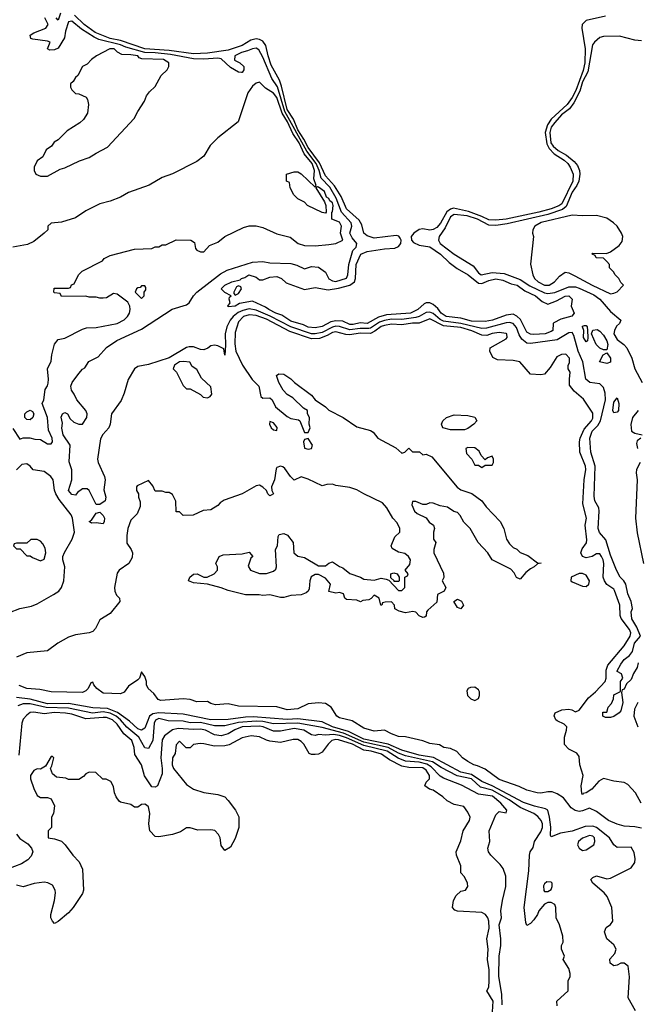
# Model space of a CAD drawing. Header units: inches. Extents: x 2348352 to 2479776, y 460422 to 613655.
# Tile 134 of 256: x 2360189 to 2363745, y 532452 to 538118. Entities that reach past the tile are written whole.
import ezdxf

# ---------------------------------------------------------------- set-up
doc = ezdxf.new("R2010")
doc.units = ezdxf.units.IN
doc.header["$MEASUREMENT"] = 0
doc.layers.add('C3563', color=7, linetype='Continuous')

msp = doc.modelspace()

# ---------------------------------------------------------------- linework, layer by layer
at = {"layer": 'C3563', "color": 4}
for points, elevation in [([(2360423.5, 538156.5), (2360410, 538115.3), (2360399, 538130)], 44), ([(2363750, 534418), (2363744.7, 534390), (2363723.5, 534356.5), (2363710, 534322), (2363682.8, 534297.2), (2363670, 534266), (2363658, 534262), (2363654, 534246), (2363661, 534190), (2363650, 534142), (2363641, 534130), (2363610, 534109), (2363590, 534102), (2363562, 534102), (2363546, 534110), (2363547.3, 534132.7), (2363570, 534134), (2363578, 534162), (2363596.4, 534183.6), (2363608.7, 534210), (2363610, 534234), (2363648, 534252), (2363649, 534310), (2363662, 534330), (2363654.6, 534354.6), (2363630, 534368), (2363630, 534372), (2363649.6, 534410), (2363670, 534437.3), (2363699.7, 534460.3), (2363718, 534482), (2363729.7, 534530), (2363763.7, 534570), (2363743.1, 534623.1), (2363714.5, 534670), (2363709.6, 534710), (2363717.2, 534730), (2363709.4, 534770), (2363690, 534815.3), (2363679.7, 534870), (2363667.8, 534890), (2363646.3, 534910), (2363624.7, 534950), (2363590, 535037.2), (2363564.6, 535124.6), (2363528.2, 535168.2), (2363520.7, 535190), (2363526, 535290), (2363522.9, 535310), (2363501.6, 535350), (2363496.1, 535376.1), (2363501.7, 535550), (2363478, 535630), (2363472.8, 535710), (2363486, 535750), (2363517.4, 535782.6), (2363534, 535810), (2363562.7, 535930), (2363560.4, 535970), (2363550, 536000.9), (2363530, 536022.4), (2363471.5, 536031.5), (2363449.7, 536049.7), (2363431.2, 536150), (2363404.4, 536210), (2363380.4, 536300.4), (2363370, 536318.4), (2363350, 536315.8), (2363284.4, 536275.6), (2363130, 536254.5), (2363110, 536257.7), (2363079.4, 536279.4), (2363064.9, 536304.9), (2363050, 536347.3), (2363030, 536370.9), (2363010, 536376.1), (2362990, 536373.8), (2362876.4, 536343.6), (2362850, 536341), (2362730, 536370.5), (2362630, 536382.8), (2362610, 536393.2), (2362570, 536427.8), (2362550, 536436.1), (2362530, 536433.1), (2362490.1, 536409.9), (2362470, 536403.7), (2362390, 536392.5), (2362330, 536395), (2362290, 536387.9), (2362261.8, 536378.3), (2362210, 536343.4), (2362199.1, 536340.9), (2362150, 536342), (2362090, 536333.2), (2362030, 536353.6), (2362010, 536354.1), (2361990, 536349.1), (2361930, 536317.9), (2361889.9, 536309.9), (2361870, 536311.3), (2361750, 536350.5), (2361632.3, 536412.3), (2361550, 536446.3), (2361510, 536453.8), (2361474.8, 536445.2), (2361446.7, 536433.3), (2361418.5, 536410), (2361402, 536390), (2361382.3, 536350), (2361371.6, 536310), (2361374, 536246), (2361370, 536188), (2361364.7, 536224.7), (2361330, 536242.4), (2361310, 536246.3), (2361290, 536242.4), (2361272.7, 536227.3), (2361250, 536218.7), (2361230, 536220.4), (2361190, 536235.6), (2361164.6, 536235.4), (2361148.7, 536231.3), (2361050, 536173.3), (2360930, 536134.7), (2360870, 536122.9), (2360850.7, 536110), (2360813, 536047), (2360790.4, 535970), (2360772.7, 535927.3), (2360717.3, 535850), (2360710.4, 535790), (2360703, 535770), (2360668.7, 535731.3), (2360654.2, 535705.8), (2360637.1, 535590), (2360640.5, 535570), (2360677.3, 535490), (2360680.7, 535470), (2360673.7, 535413.7), (2360684.7, 535370), (2360682, 535350), (2360650, 535328), (2360630, 535328), (2360588.7, 535408.7), (2360578, 535418), (2360550, 535419), (2360522, 535398), (2360510, 535382), (2360490, 535385.2), (2360470, 535409.2), (2360489.4, 535470), (2360488.9, 535528.9), (2360473.6, 535573.6), (2360479.3, 535670), (2360439.6, 535730), (2360432.7, 535767.3), (2360436.5, 535796.5), (2360428.2, 535831.8), (2360435.3, 535850), (2360450, 535857.3), (2360464.7, 535850), (2360480.7, 535820.7), (2360501.4, 535801.4), (2360530, 535791), (2360550, 535791.3), (2360576, 535830), (2360577.2, 535850), (2360569.3, 535870), (2360518, 535930), (2360503.2, 535963.2), (2360486.6, 535986.6), (2360483.7, 536010), (2360492, 536030), (2360530, 536082.8), (2360550, 536106.8), (2360564.1, 536115.9), (2360588, 536152), (2360642, 536178), (2360688.5, 536231.5), (2360748.5, 536271.5), (2360890, 536337), (2361067.3, 536452.7), (2361150, 536477.1), (2361164.5, 536490), (2361189.8, 536530.2), (2361208.7, 536551.3), (2361344.8, 536655.2), (2361383.1, 536676.9), (2361530, 536722.4), (2361590, 536726.8), (2361630, 536718.8), (2361750, 536715.5), (2361785.2, 536705.2), (2361830, 536684.7), (2361870, 536698), (2361910, 536694), (2361950, 536666), (2361970, 536627.3), (2361990, 536614.9), (2362010, 536612.2), (2362070, 536630.7), (2362078.9, 536650), (2362083.5, 536710), (2362107, 536790), (2362126.6, 536810), (2362129.6, 536830), (2362102.8, 536862.8), (2362090.9, 536890), (2362101.7, 536930), (2362096.9, 536950), (2362041.6, 537010), (2362012.2, 537092.2), (2361974, 537154), (2361925.5, 537205.5), (2361913.7, 537250), (2361896.7, 537290), (2361842.2, 537362.2), (2361716.6, 537590), (2361672.7, 537732.7), (2361640.9, 537780.9), (2361590, 537903.7), (2361565.4, 537945.4), (2361550, 537954.5), (2361530, 537951.5), (2361501.6, 537938.4), (2361466.8, 537930), (2361428.4, 537910), (2361425.5, 537885.5), (2361456, 537870), (2361480.7, 537850), (2361480.7, 537830), (2361470, 537814), (2361465.4, 537814.6), (2361450, 537817.2), (2361403.7, 537843.7), (2361350, 537893), (2361330, 537897.4), (2361249.3, 537890.7), (2361190, 537892.8), (2361058.3, 537918.3), (2360970, 537927.9), (2360910, 537929.2), (2360800.1, 537960.1), (2360770, 537974.6), (2360645.3, 538005.3), (2360617.6, 538017.6), (2360544.7, 538064.7), (2360490, 538109.6), (2360470, 538106.6), (2360453.2, 538053.2), (2360446.6, 538013.4), (2360410, 537955.3), (2360390, 537944), (2360363.1, 537943.1), (2360348.7, 537950), (2360364, 537990), (2360350, 537995.6), (2360265.4, 538005.4), (2360254, 538010), (2360249.3, 538029.3), (2360270, 538042.4), (2360339.5, 538070), (2360353, 538090), (2360334.7, 538130)], 48), ([(2363561.3, 538138.7), (2363450, 538114), (2363428.6, 538090), (2363425.9, 538070), (2363444.7, 537950), (2363443.3, 537870), (2363434.2, 537825.8), (2363391.2, 537710), (2363370, 537670.9), (2363342.2, 537630), (2363250, 537546.6), (2363227.4, 537512.6), (2363215.1, 537470), (2363224.6, 537404.6), (2363236.8, 537376.8), (2363265.6, 537345.6), (2363324.9, 537310), (2363344.9, 537290), (2363359.2, 537270), (2363375.4, 537230), (2363373.5, 537190), (2363310, 537058.7), (2363293.4, 537046.6), (2363250, 537029.3), (2363179.1, 537010), (2362990, 536969.9), (2362930, 536964.7), (2362890, 536966.1), (2362850, 536986.6), (2362773.9, 537013.9), (2362686.3, 537033.7), (2362670, 537029), (2362648, 537012), (2362612.2, 536947.8), (2362590, 536923.1), (2362570, 536911.7), (2362550, 536908.1), (2362510, 536914.8), (2362490, 536910.8), (2362458.9, 536890), (2362443.2, 536870), (2362445.5, 536850), (2362457.2, 536837.2), (2362490, 536821.5), (2362551.5, 536811.5), (2362612, 536770), (2362661.7, 536721.7), (2362707.4, 536687.4), (2362771, 536651), (2362830, 536603.1), (2362850, 536599.6), (2362890, 536616.9), (2362930, 536626.3), (2362970, 536619), (2363018.5, 536598.5), (2363053.4, 536590), (2363098.2, 536558.2), (2363158.8, 536530), (2363197.5, 536497.5), (2363230, 536480.7), (2363280.1, 536499.9), (2363330, 536527.7), (2363351, 536530), (2363371, 536510), (2363364, 536470), (2363381, 536430), (2363367.5, 536412.5), (2363305.7, 536394.3), (2363265.5, 536374.5), (2363261, 536370), (2363258, 536330), (2363250, 536324), (2363214, 536310), (2363150, 536306), (2363130, 536307.8), (2363110, 536320.9), (2363073.3, 536393.3), (2363052.4, 536412.4), (2363030, 536423), (2362990, 536418), (2362911, 536390), (2362870, 536381.1), (2362790, 536382.9), (2362730, 536400.9), (2362644.5, 536410), (2362615.1, 536430), (2362596.3, 536456.3), (2362570, 536479.6), (2362550, 536489.6), (2362530, 536489.6), (2362517.2, 536482.8), (2362481.6, 536450), (2362438.8, 536430), (2362300.7, 536419.3), (2362254.2, 536405.8), (2362190, 536369.8), (2362150, 536374.3), (2362110, 536364.4), (2362090, 536364.1), (2362050, 536383.9), (2362010, 536386.2), (2361981, 536379), (2361930, 536352), (2361890, 536344.8), (2361850, 536349.8), (2361822.7, 536362.7), (2361750, 536383.5), (2361698.2, 536418.2), (2361664.5, 536430), (2361623.7, 536450), (2361604.6, 536464.6), (2361530, 536499.3), (2361454.6, 536485.4), (2361429.6, 536469.6), (2361390, 536466), (2361388, 536470), (2361402, 536490), (2361395.3, 536510), (2361398, 536522), (2361406, 536530), (2361370, 536548), (2361348.7, 536570), (2361370, 536591), (2361410, 536610.8), (2361458, 536622), (2361466, 536630), (2361484.7, 536635.3), (2361508, 536650), (2361550, 536636), (2361570, 536622), (2361590, 536622), (2361630, 536636.3), (2361670, 536640.5), (2361696, 536630), (2361723.4, 536603.4), (2361830, 536566), (2361890, 536577.6), (2361964.6, 536564.6), (2362025.7, 536574.3), (2362090, 536590.2), (2362116.4, 536610), (2362122.4, 536630), (2362125.8, 536710), (2362153.3, 536770), (2362190, 536784.7), (2362290, 536800.7), (2362350, 536803.9), (2362370, 536813.8), (2362384.5, 536830), (2362384.8, 536850), (2362380.3, 536860.3), (2362372.2, 536872.2), (2362357.3, 536877.3), (2362230, 536861.4), (2362190, 536874.3), (2362171.5, 536890), (2362158.8, 536938.8), (2362144.2, 536964.2), (2362070, 537029.7), (2362040.4, 537100.4), (2362002.7, 537162.7), (2361950, 537219.7), (2361915, 537295), (2361850, 537382.3), (2361825.9, 537430), (2361790, 537484.4), (2361765.4, 537545.4), (2361730, 537602.4), (2361696.8, 537736.8), (2361684.7, 537770), (2361637, 537857), (2361619, 537910), (2361607.2, 537970), (2361590, 537994.4), (2361570, 538005.3), (2361550, 538008.9), (2361519.8, 538000.2), (2361470, 537969.8), (2361390, 537942.7), (2361270, 537925.4), (2361190, 537921.6), (2361050, 537941.2), (2360910, 537950.6), (2360770, 537998.4), (2360709.9, 538009.9), (2360624.1, 538044.1), (2360560.3, 538090), (2360504, 538144)], 44), ([(2363770, 537997.2), (2363730, 538001.2), (2363643.1, 538023.1), (2363550, 538022), (2363530, 538015.3), (2363498, 537990), (2363486.6, 537973.4), (2363461, 537819), (2363430, 537761.3), (2363413.4, 537706.7), (2363380.5, 537639.6), (2363354.6, 537605.4), (2363309.3, 537570), (2363270, 537526.3), (2363250, 537500.5), (2363240.6, 537470), (2363247.6, 537410), (2363261.3, 537390), (2363290, 537366.2), (2363338.4, 537338.4), (2363381.6, 537301.6), (2363400, 537280), (2363412.2, 537250), (2363414.6, 537230), (2363409.2, 537190), (2363396.6, 537163.4), (2363370, 537125.6), (2363335.7, 537044.3), (2363314.1, 537025.9), (2363230, 536998), (2362996.8, 536943.2), (2362930, 536935), (2362890, 536936.5), (2362824.5, 536970), (2362766, 536990), (2362690, 536996.9), (2362670, 536983.7), (2362639.6, 536920.4), (2362604.7, 536870), (2362601, 536850), (2362611, 536830), (2362691, 536770), (2362801.1, 536701.1), (2362830, 536662), (2362846.8, 536650), (2362910, 536664.4), (2362978.6, 536658.6), (2363070, 536623.2), (2363127.1, 536587.1), (2363210, 536546.5), (2363230, 536542), (2363270, 536549.2), (2363350, 536581.2), (2363390, 536580.7), (2363410, 536574.4), (2363494.4, 536534.4), (2363530.1, 536510.1), (2363590, 536438.9), (2363650.5, 536390), (2363642.8, 536370), (2363625.4, 536354.6), (2363613.7, 536330), (2363610.3, 536310), (2363630, 536278.4), (2363668.2, 536250), (2363684.2, 536230), (2363713.1, 536170), (2363730.4, 536110), (2363773, 536030)], 48), ([(2360150, 535766), (2360190, 535704.7), (2360210, 535712), (2360248.4, 535711.6), (2360276.4, 535703.6), (2360310, 535702), (2360350, 535678), (2360370, 535678), (2360379, 535690), (2360376, 535710), (2360355.5, 535755.5), (2360349, 535830), (2360318, 535910), (2360328.4, 535931.6), (2360335.3, 535990), (2360349.2, 536010.8), (2360352.5, 536027.5), (2360355.1, 536050), (2360348.7, 536110), (2360370, 536154), (2360374, 536190), (2360389.1, 536250.9), (2360410, 536278), (2360450, 536286), (2360550, 536338), (2360574, 536346), (2360630, 536346.8), (2360750, 536371), (2360790, 536391.3), (2360810, 536411.3), (2360821.2, 536430), (2360826, 536450), (2360822.7, 536470), (2360812.1, 536492.1), (2360750, 536539), (2360730, 536542), (2360690, 536518), (2360670, 536515.3), (2360650, 536515.3), (2360630, 536522), (2360590, 536522), (2360570, 536528), (2360430, 536526), (2360422, 536542), (2360390, 536546), (2360386, 536550), (2360387.3, 536572.7), (2360470, 536574), (2360482, 536578), (2360488, 536592), (2360502, 536598), (2360528, 536650), (2360548.9, 536671.1), (2360666, 536730), (2360676.4, 536743.6), (2360710, 536762), (2360850, 536798), (2360950, 536802), (2360970, 536812), (2360990, 536812), (2361010, 536822), (2361030, 536822), (2361090, 536852), (2361174, 536850), (2361195.3, 536835.3), (2361201, 536801), (2361210, 536792), (2361230, 536782), (2361250, 536782), (2361281.2, 536818.8), (2361330, 536838), (2361370, 536871), (2361478, 536922), (2361510, 536931.3), (2361550, 536931.3), (2361590, 536922), (2361670, 536886), (2361746.4, 536866.4), (2361792, 536830), (2361830, 536819.1), (2361890, 536817.1), (2361970, 536824.9), (2362010, 536830.6), (2362049.2, 536850), (2362036, 536890), (2362041.2, 536930), (2362030, 536952.7), (2361986, 536970), (2361986, 537010), (2361990, 537012), (2361993.7, 537050), (2361990, 537064), (2361975.1, 537075.1), (2361970, 537088.7), (2361956.5, 537096.5), (2361944, 537130), (2361910, 537154), (2361903.6, 537156.4), (2361894, 537150), (2361944.7, 537070), (2361951.3, 537048.7), (2361954, 537010), (2361950, 537006), (2361930, 537008), (2361846, 537050), (2361828.4, 537068.4), (2361790, 537088), (2361768, 537110), (2361746, 537150), (2361742, 537182), (2361726, 537190), (2361726, 537230), (2361770, 537242), (2361790, 537242), (2361810, 537232), (2361890, 537154), (2361896.4, 537163.6), (2361882.7, 537202.7), (2361886.6, 537250), (2361872.5, 537290), (2361827.2, 537347.2), (2361798.3, 537410), (2361762.6, 537462.6), (2361731.5, 537530), (2361699.8, 537579.8), (2361669.7, 537670), (2361650, 537695.1), (2361605.3, 537725.3), (2361570, 537759), (2361550, 537754), (2361530, 537736), (2361502.3, 537697.7), (2361446.8, 537530), (2361330, 537439), (2361285.8, 537394.2), (2361250, 537334), (2361210, 537302.7), (2361070, 537232.3), (2361010.4, 537209.6), (2360934.6, 537165.4), (2360815.9, 537124.1), (2360770, 537097.2), (2360710, 537073.2), (2360650, 537059), (2360570, 537019), (2360510, 536979), (2360430, 536953.2), (2360370, 536948), (2360352, 536930), (2360350.8, 536909.2), (2360330.7, 536889.3), (2360270, 536842), (2360234.4, 536825.6), (2360150, 536809.2)], 52), ([(2363767.3, 533610), (2363735.6, 533670), (2363690, 533717.6), (2363669.7, 533729.7), (2363610, 533737.4), (2363550, 533751.5), (2363522.8, 533737.3), (2363482.8, 533690), (2363450, 533669.4), (2363434.4, 533665.6), (2363430, 533658), (2363425.6, 533665.6), (2363422.9, 533710), (2363433.2, 533770), (2363414, 533830), (2363410, 533878), (2363397.5, 533897.5), (2363350, 533921.2), (2363326.8, 533946.8), (2363326.6, 533990), (2363338, 534030), (2363339, 534050), (2363324.1, 534064.1), (2363283.3, 534083.3), (2363276, 534090), (2363266.8, 534113.2), (2363273.2, 534130), (2363310, 534146.4), (2363350.5, 534150.5), (2363367.5, 534147.5), (2363390, 534136), (2363410, 534144.7), (2363464, 534216), (2363503.6, 534250), (2363560.5, 534310), (2363566.6, 534330), (2363565.1, 534374.9), (2363575.5, 534404.5), (2363670, 534514.9), (2363704.4, 534570), (2363708.2, 534590), (2363700.4, 534610), (2363653.2, 534673.2), (2363647.3, 534690), (2363645.1, 534750), (2363614.2, 534834.2), (2363610, 534842), (2363570, 534869), (2363556, 534890), (2363549.5, 534910.5), (2363552.8, 534990), (2363549.4, 535010), (2363539.5, 535030), (2363530, 535045.2), (2363510, 535045.2), (2363484.7, 535030), (2363450, 535020.7), (2363429.7, 535029.7), (2363420.9, 535050), (2363427.3, 535072.7), (2363451.9, 535108.1), (2363454, 535126), (2363445.2, 535210), (2363452.7, 535250), (2363431.5, 535331.5), (2363438.4, 535470), (2363449.3, 535530), (2363446.6, 535550), (2363415.1, 535630), (2363413, 535690), (2363416.3, 535710), (2363438.5, 535761.5), (2363482, 535810), (2363490, 535826), (2363490, 535854), (2363435.5, 535935.5), (2363380.9, 535980.9), (2363355.3, 536015.3), (2363354, 536050), (2363359, 536090), (2363348, 536110), (2363348, 536130), (2363355.5, 536144.5), (2363355.1, 536170), (2363333.3, 536193.3), (2363308, 536192), (2363282, 536178), (2363243.5, 536116.5), (2363210, 536078), (2363190, 536075.3), (2363130, 536078), (2363069.3, 536149.3), (2363030, 536157.2), (2362940.2, 536160.2), (2362913.6, 536173.6), (2362895.3, 536210), (2362898, 536230), (2362990, 536282), (2362995.3, 536290), (2362994, 536310), (2362990, 536312.7), (2362950, 536318.4), (2362910, 536312.6), (2362878.3, 536301.7), (2362850, 536302.4), (2362791.9, 536328.1), (2362730, 536347.5), (2362630, 536356.5), (2362550, 536396.1), (2362490, 536371.7), (2362450, 536371.4), (2362390, 536362.4), (2362330, 536366), (2362290, 536359.4), (2362270, 536353.8), (2362234.5, 536325.5), (2362210, 536313), (2362150, 536314.5), (2362090, 536304.2), (2362066.1, 536306.1), (2362010, 536322.4), (2361990, 536318), (2361959.4, 536300.6), (2361915.3, 536284.7), (2361870, 536281.2), (2361744.7, 536324.7), (2361610, 536394.7), (2361550, 536415.7), (2361510, 536420.3), (2361478, 536410), (2361450, 536379.3), (2361430, 536318), (2361427.5, 536252.5), (2361433.4, 536210), (2361472.4, 536130), (2361527.4, 536047.4), (2361566, 536010), (2361578, 535950), (2361590, 535941), (2361630, 535942), (2361642, 535930), (2361662, 535890), (2361730, 535834.8), (2361750, 535824), (2361795.3, 535815.3), (2361802, 535810), (2361830, 535742), (2361850, 535742), (2361862, 535770), (2361855.3, 535790), (2361858, 535830), (2361846, 535850), (2361846, 535870), (2361823.1, 535883.1), (2361762.7, 535942.7), (2361730, 535962), (2361706.3, 535986.3), (2361682, 536030), (2361668.7, 536070), (2361680.4, 536079.6), (2361710, 536078), (2361750, 536051), (2361770.7, 536030.7), (2361870, 535958), (2361890.9, 535930.9), (2361950, 535891.3), (2361970, 535871.3), (2362052, 535830), (2362130, 535776), (2362210, 535754.8), (2362224.5, 535744.5), (2362251.3, 535710), (2362355.3, 535655.3), (2362390, 535624.7), (2362406, 535630), (2362430, 535652), (2362450, 535632), (2362491.6, 535631.6), (2362510, 535614), (2362530, 535618), (2362562, 535602), (2362708.9, 535428.9), (2362730, 535413), (2362792.3, 535392.3), (2362850.4, 535350.4), (2362875.9, 535315.9), (2362954.8, 535230), (2362976, 535190), (2362991.3, 535130), (2363010, 535102), (2363030, 535082), (2363051.3, 535071.3), (2363070, 535052), (2363115.3, 535035.3), (2363170, 534992), (2363191, 534991), (2363170, 534988), (2363152, 534970), (2363130, 534958), (2363103.5, 534936.5), (2363070, 534898), (2363050, 534908), (2363035.5, 534935.5), (2363017, 534957), (2362909.5, 535009.5), (2362884, 535050), (2362828.7, 535110), (2362782, 535190), (2362746.3, 535226.3), (2362725.6, 535265.6), (2362710, 535282), (2362689, 535289), (2362652.9, 535312.9), (2362610, 535321.2), (2362570, 535335.3), (2362550, 535338), (2362530, 535328), (2362510, 535328), (2362470, 535346), (2362450, 535346), (2362446.4, 535326.4), (2362462, 535290), (2362476.9, 535276.9), (2362530, 535251.3), (2362547.7, 535227.7), (2362571.3, 535210), (2362578, 535190), (2362571.3, 535170), (2362572, 535130), (2362584.7, 535110), (2362574, 535070), (2362574, 535050), (2362630, 534934), (2362631.1, 534908.9), (2362622, 534890), (2362642, 534850), (2362634, 534830), (2362594, 534810), (2362590, 534766), (2362539.6, 534720.4), (2362532, 534710), (2362530, 534686), (2362519.6, 534680.4), (2362510, 534678), (2362490, 534688.7), (2362470, 534708.7), (2362453.6, 534713.6), (2362410, 534705.2), (2362374.6, 534714.6), (2362348.7, 534728.7), (2362348, 534750), (2362330, 534768), (2362292.7, 534767.3), (2362278, 534762), (2362274, 534750), (2362268.4, 534748.4), (2362258, 534790), (2362230, 534806), (2362212.7, 534787.3), (2362199.6, 534780.4), (2362164.7, 534775.3), (2362151.3, 534768.7), (2362130, 534778), (2362070, 534782), (2362062, 534790), (2362054, 534814), (2362030, 534822), (2362010, 534819), (2361970, 534828.7), (2361978, 534870), (2361950, 534904), (2361910, 534925.2), (2361890, 534925.2), (2361867.7, 534912.3), (2361859.1, 534890), (2361856.3, 534843.7), (2361850.6, 534829.4), (2361839.3, 534820.7), (2361810, 534809), (2361750, 534804), (2361710, 534794), (2361690, 534794), (2361630, 534808.7), (2361590, 534804), (2361568.9, 534808.9), (2361489.3, 534809.3), (2361390, 534833.2), (2361349.4, 534849.4), (2361270, 534869.2), (2361190, 534878), (2361162, 534890), (2361169, 534910), (2361190, 534926.8), (2361210.5, 534930.5), (2361250, 534911), (2361268.9, 534911.1), (2361308, 534930), (2361328, 534950), (2361328, 534970), (2361318, 534990), (2361338, 535030), (2361360.2, 535039.8), (2361470, 535044.7), (2361510, 535054), (2361531.3, 535030), (2361521, 535019), (2361505.4, 534974.6), (2361518, 534950), (2361570, 534931), (2361610, 534931), (2361650, 534944.7), (2361663.1, 534956.9), (2361668.7, 534970), (2361662, 535070), (2361674, 535090), (2361676.5, 535143.5), (2361684.1, 535155.9), (2361710, 535162), (2361731.5, 535151.5), (2361764, 535110), (2361767.7, 535050), (2361790, 535030.8), (2361830, 535022.8), (2361910, 534974.8), (2361950, 534976), (2361970, 534991.3), (2361990, 534998), (2362030, 534972), (2362050, 534964.7), (2362090, 534932), (2362150.8, 534910.8), (2362170, 534898), (2362230, 534894), (2362270, 534904.7), (2362299.6, 534899.6), (2362314, 534894), (2362370, 534834), (2362390, 534834), (2362406, 534850), (2362406, 534910), (2362422, 534918), (2362426, 534930), (2362408, 534950), (2362436.4, 534983.6), (2362439, 535010), (2362428.7, 535030), (2362406.3, 535046.3), (2362370, 535054), (2362334.6, 535074.6), (2362328.7, 535090), (2362350, 535142), (2362378, 535170), (2362378, 535190), (2362363.1, 535223.1), (2362338, 535250), (2362302.7, 535310), (2362278.9, 535338.9), (2362170, 535389.2), (2362130, 535413.2), (2362090, 535426.6), (2362010, 535437.2), (2361990, 535445.2), (2361956.9, 535443.1), (2361930, 535435.3), (2361850, 535475.3), (2361810, 535488), (2361769, 535469), (2361749.1, 535489.1), (2361716.5, 535536.5), (2361704.7, 535544.7), (2361690, 535549), (2361670, 535542), (2361666.2, 535533.8), (2361655.5, 535470), (2361638.8, 535430), (2361641, 535410), (2361650.4, 535390), (2361638, 535382), (2361630, 535379.3), (2361617.2, 535390), (2361609.5, 535409.5), (2361590, 535429.2), (2361570, 535439), (2361550, 535435.3), (2361470.5, 535389.5), (2361366.4, 535353.6), (2361342.8, 535337.2), (2361330, 535322), (2361290, 535298), (2361245.4, 535294.6), (2361187.3, 535267.3), (2361130, 535266), (2361110, 535286), (2361090, 535286), (2361087.3, 535347.3), (2361070, 535386), (2361050, 535398), (2361030, 535398), (2361010, 535406), (2360970, 535406), (2360956.4, 535436.4), (2360930, 535466), (2360864.7, 535435.3), (2360862, 535430), (2360862, 535410), (2360874, 535390), (2360874, 535370), (2360883.6, 535343.6), (2360883.6, 535316.4), (2360865.4, 535274.6), (2360830, 535238), (2360811, 535190), (2360805.5, 535150), (2360806.7, 535106.7), (2360831.3, 535070), (2360838, 535050), (2360836.9, 535023.1), (2360818, 534990), (2360762.8, 534950), (2360750, 534934), (2360734.4, 534850), (2360736.4, 534830), (2360746.4, 534806.4), (2360764.7, 534790), (2360766, 534770), (2360710, 534701.2), (2360650, 534665.2), (2360625.1, 534614.9), (2360610, 534598), (2360590, 534589.7), (2360510, 534578.9), (2360470, 534566), (2360408.8, 534531.2), (2360350, 534487.3), (2360230, 534474.7), (2360170, 534449.6)], 52), ([(2363750.3, 535869.7), (2363717.1, 535830), (2363708.7, 535788.7), (2363711.3, 535750), (2363730, 535738.8), (2363774, 535730)], 48), ([(2363764.7, 535710), (2363744.4, 535695.6), (2363740.9, 535679.1), (2363746.5, 535650)], 48), ([(2360130, 534707.7), (2360189.8, 534730.2), (2360256.6, 534743.4), (2360290, 534757.3), (2360384.5, 534810), (2360414.5, 534830), (2360429.4, 534850), (2360442.7, 534890), (2360449.5, 534970), (2360438.4, 535010), (2360437.6, 535030), (2360446.7, 535053.3), (2360492.3, 535130), (2360504.5, 535170), (2360492.7, 535250), (2360485.2, 535270), (2360417.2, 535357.2), (2360397, 535390), (2360389.3, 535410.7), (2360381.2, 535470), (2360369, 535490), (2360330, 535518.4), (2360267.2, 535527.2), (2360250, 535548.7), (2360230, 535562), (2360201, 535559), (2360170, 535528.7)], 52), ([(2363762.6, 535570), (2363741, 535530), (2363738.3, 535510), (2363744.2, 535470), (2363734.7, 535250), (2363744.8, 535164.8), (2363781.5, 534990)], 48), ([(2363770, 533465.1), (2363730, 533473), (2363670, 533477.3), (2363630, 533489.8), (2363579.5, 533510), (2363510, 533562.4), (2363470, 533581.2), (2363430, 533565.4), (2363410, 533562.6), (2363387, 533567), (2363363.5, 533583.5), (2363319.7, 533639.7), (2363283.3, 533663.3), (2363255.1, 533675.1), (2363230, 533676), (2363190, 533667.8), (2363168.7, 533670), (2363110, 533684), (2363064.9, 533704.9), (2362950, 533746), (2362870, 533805.6), (2362825.6, 533825.6), (2362804, 533830), (2362768.7, 533850), (2362738, 533870), (2362706.3, 533906.3), (2362670, 533924), (2362630.7, 533929.3), (2362605.6, 533945.6), (2362550, 533953.2), (2362509.5, 533969.5), (2362410, 533992), (2362370, 533994), (2362330, 534008.2), (2362290, 534029.5), (2362230, 534023.6), (2362170, 534041.6), (2362103.8, 534083.8), (2362030, 534100.5), (2362015.1, 534110), (2361983, 534163), (2361950, 534182.9), (2361910, 534186.3), (2361850, 534182), (2361790, 534153.6), (2361730, 534147.4), (2361670, 534164), (2361450, 534167.4), (2361390, 534182.3), (2361316.6, 534176.6), (2361290, 534183), (2361270, 534194), (2361210, 534193.6), (2361170, 534206), (2361130.4, 534209.6), (2361001, 534201), (2360986, 534206), (2360961.2, 534241.2), (2360929.7, 534269.7), (2360919.5, 534290), (2360919.3, 534310), (2360910, 534338), (2360890, 534366), (2360878.8, 534330), (2360870, 534319), (2360815.9, 534284.1), (2360790, 534248.7), (2360770, 534239), (2360670, 534243.7), (2360634, 534270), (2360615.3, 534290), (2360610, 534306), (2360598, 534302), (2360582.8, 534270), (2360570, 534257.2), (2360550, 534247.3), (2360370, 534249.6), (2360304.4, 534264.4), (2360230, 534269.8), (2360186.7, 534286.7)], 56), ([(2363734.5, 532414.5), (2363693.2, 532490), (2363700.7, 532610), (2363691.9, 532671.9), (2363670, 532689.2), (2363650, 532689.2), (2363630, 532677.2), (2363610, 532673.2), (2363589.4, 532690), (2363587.3, 532712.7), (2363616, 532744), (2363624, 532770), (2363610, 532795.3), (2363569.6, 532829.6), (2363557.2, 532870), (2363566.3, 532893.7), (2363590, 532911.3), (2363604, 532930), (2363599.3, 533010), (2363572, 533072), (2363554, 533094), (2363488.7, 533150), (2363478, 533170), (2363490, 533182), (2363510, 533190.8), (2363570, 533174.8), (2363590, 533178), (2363710, 533238.7), (2363730, 533267.7), (2363733.5, 533290), (2363726.9, 533326.9), (2363710, 533356), (2363630, 533354.5), (2363610, 533369.3), (2363585.6, 533410), (2363510, 533469.8), (2363490, 533478.2), (2363444.8, 533475.2), (2363370, 533449.7), (2363303.4, 533436.6), (2363250, 533415.3), (2363244.8, 533424.8), (2363247.3, 533472.7), (2363240.4, 533530), (2363229.6, 533569.6), (2363217.4, 533577.4), (2363152.7, 533592.7), (2363090, 533614.2), (2362910, 533710.5), (2362850, 533734.6), (2362790, 533775.7), (2362729, 533789), (2362571.9, 533871.9), (2362490, 533885.3), (2362390, 533914.5), (2362310, 533949.9), (2362170, 533978.5), (2362082.2, 534022.2), (2361989.5, 534049.5), (2361930, 534078.4), (2361790, 534095), (2361730, 534091.5), (2361533.2, 534106.7), (2361490, 534105.2), (2361390, 534090.7), (2361290, 534089.1), (2361130, 534122.2), (2360990, 534130.5), (2360956.2, 534123.8), (2360937.3, 534110), (2360910, 534042), (2360890, 534029.7), (2360870, 534037.7), (2360821.9, 534081.9), (2360752, 534132), (2360694.6, 534154.6), (2360610, 534158.6), (2360470, 534183.6), (2360350, 534181.7), (2360250, 534207.5), (2360170, 534218.4)], 64), ([(2363284, 532444), (2363282, 532470), (2363348, 532530), (2363348, 532590), (2363358, 532610), (2363359, 532630), (2363350, 532658), (2363318, 532710), (2363326, 532730), (2363308, 532770), (2363308, 532790), (2363318, 532810), (2363316.4, 532843.6), (2363298, 532910), (2363278, 532950), (2363275.3, 533010), (2363270, 533026), (2363250, 533038), (2363230, 533038), (2363210, 533028), (2363178, 532990), (2363170.7, 532969.3), (2363150, 532938), (2363130, 532918), (2363110, 532906), (2363103.1, 532923.1), (2363094, 533010), (2363120.2, 533219.8), (2363124, 533310), (2363129, 533330), (2363145.2, 533354.8), (2363154, 533390), (2363190, 533445.5), (2363199.1, 533470), (2363199.7, 533490), (2363190.8, 533510.8), (2363172.5, 533532.5), (2363149.6, 533550), (2363070, 533584.4), (2363008.3, 533630), (2362910, 533685.6), (2362842.8, 533702.8), (2362789.6, 533750), (2362707.8, 533767.8), (2362615.4, 533815.4), (2362566.8, 533846.8), (2362410, 533882), (2362370, 533897), (2362310, 533930.4), (2362170, 533960.3), (2362053.2, 534013.2), (2361930, 534045.7), (2361790, 534071.1), (2361650, 534065.5), (2361590, 534079.6), (2361550, 534082.6), (2361450, 534074.4), (2361370, 534054.6), (2361310, 534054.6), (2361230, 534075), (2361170, 534072.8), (2361130, 534080.9), (2361044.4, 534084.4), (2360990, 534096.4), (2360971.7, 534088.3), (2360963.2, 534070), (2360954.9, 533970), (2360930, 533925.2), (2360910, 533929.2), (2360875.4, 533990), (2360807, 534047), (2360768.9, 534090), (2360745.6, 534110), (2360710, 534127.9), (2360670, 534135.2), (2360608.5, 534128.5), (2360470, 534157.4), (2360340.9, 534160.9), (2360250, 534182.4), (2360210, 534181.4), (2360178, 534170)], 68), ([(2362966.3, 532450), (2362965.1, 532510), (2362947.7, 532612.3), (2362949.4, 532730), (2362959, 532790), (2362959, 532830), (2362949.3, 532910), (2362964, 532950), (2362959, 532990), (2362968.7, 533050), (2362989, 533130), (2362988.9, 533188.9), (2362973.6, 533233.6), (2362956.5, 533256.5), (2362902, 533310), (2362889, 533330), (2362884, 533350), (2362895.3, 533390), (2362893.2, 533450), (2362930, 533542), (2362950, 533561), (2362990, 533554), (2362994, 533570), (2362959.3, 533610), (2362911.5, 533650), (2362830, 533661.7), (2362733.2, 533713.2), (2362630, 533754), (2362610, 533766), (2362558.7, 533818.7), (2362533.9, 533833.9), (2362490, 533845), (2362410, 533852.2), (2362368.9, 533868.9), (2362304.7, 533910), (2362170, 533941), (2362070, 533986.6), (2362030, 533999.9), (2361995.1, 534004.9), (2361950, 534001), (2361910, 534005.1), (2361890, 533998.4), (2361870, 534002.9), (2361825.2, 534030), (2361770, 534040.3), (2361690, 534025.1), (2361650, 534024), (2361591.8, 534050), (2361570, 534053.8), (2361470, 534048.8), (2361428.1, 534031.9), (2361390, 534009.7), (2361350, 533998), (2361310, 534003.5), (2361259.3, 534030), (2361230, 534036.4), (2361190, 534032.9), (2361101, 534039), (2361068.4, 534031.6), (2361022.2, 533997.8), (2361010, 533974), (2361002, 533870), (2361010.3, 533809.7), (2361010, 533778), (2360982, 533710), (2360970, 533702), (2360950, 533704), (2360907.4, 533767.4), (2360889.7, 533830), (2360853, 533890), (2360848, 533930), (2360834.7, 533970), (2360789.8, 534009.8), (2360750, 534064.2), (2360722.9, 534090), (2360690, 534102.3), (2360670, 534103.5), (2360570, 534094.5), (2360490, 534121.4), (2360453.1, 534126.9), (2360390, 534130.7), (2360330, 534124.5), (2360270, 534134), (2360250, 534132), (2360230, 534117.2), (2360210, 534094), (2360202, 534070), (2360185.2, 533885.2)], 72), ([(2363748.4, 534190), (2363728.4, 534150), (2363724.9, 534110), (2363747.7, 534050)], 52), ([(2362911, 532410), (2362915.1, 532470), (2362878, 532530), (2362889.7, 532550.3), (2362893.2, 532586.8), (2362892.1, 532650), (2362883, 532710), (2362886.3, 532770), (2362879.7, 532830), (2362892.7, 532890), (2362890.7, 532930.7), (2362885.3, 532950), (2362871.1, 532970), (2362850, 532980.3), (2362710, 532987.8), (2362694.9, 532994.9), (2362682, 533010), (2362686.6, 533050), (2362701.4, 533078.6), (2362730, 533103.8), (2362755.3, 533110), (2362768.7, 533130), (2362768, 533150), (2362750, 533186), (2362729, 533209), (2362728.7, 533250), (2362704, 533310), (2362702, 533330), (2362730, 533394), (2362742, 533450), (2362779, 533510), (2362782, 533530), (2362770, 533558), (2362746, 533590), (2362690, 533602), (2362650, 533624), (2362626, 533646), (2362570, 533684), (2362548, 533690), (2362522, 533710), (2362528.7, 533730), (2362549.5, 533750.5), (2362549.6, 533770), (2362530, 533800.5), (2362510, 533812.4), (2362430, 533814.8), (2362390, 533822.7), (2362319.1, 533859.1), (2362272.6, 533892.6), (2362212.7, 533910), (2362170, 533914.5), (2362104.7, 533950), (2362025.2, 533974.8), (2362010, 533976.5), (2361986.4, 533970), (2361964.9, 533950), (2361930, 533903.7), (2361910, 533892), (2361890, 533889.5), (2361870, 533889.5), (2361856.6, 533896.6), (2361825.6, 533950), (2361810, 533965.6), (2361790, 533976.3), (2361763.9, 533976.1), (2361690, 533958.7), (2361630, 533966.3), (2361610, 533971.5), (2361570, 533991.8), (2361522.8, 533997.2), (2361470, 533986), (2361394.6, 533945.4), (2361370, 533939.6), (2361310, 533937), (2361250, 533952), (2361227.7, 533952.3), (2361190, 533948), (2361170, 533928), (2361148.4, 533928.4), (2361110, 533966), (2361090, 533946), (2361084, 533896), (2361068.4, 533870), (2361066.7, 533830), (2361074.8, 533810), (2361150, 533717.3), (2361190, 533690.7), (2361249.1, 533670.9), (2361330, 533659.1), (2361370, 533646), (2361390, 533626), (2361431, 533570), (2361450.6, 533530.6), (2361450.8, 533470), (2361430, 533406), (2361403.6, 533356.4), (2361370, 533338), (2361350, 533366), (2361344, 533410), (2361334, 533430), (2361312.1, 533452.1), (2361290, 533457.2), (2361214.6, 533454.6), (2361170, 533468), (2361150, 533468), (2361114.4, 533445.6), (2361068.9, 533428.9), (2360990, 533415.3), (2360970, 533418), (2360939, 533450), (2360933.2, 533490), (2360938, 533550), (2360930, 533588), (2360918.6, 533598.6), (2360910, 533604), (2360890, 533602), (2360870, 533586), (2360850, 533586), (2360830, 533602), (2360770, 533615.3), (2360761.2, 533621.2), (2360745.6, 533645.6), (2360735.3, 533670), (2360730, 533706), (2360714.6, 533734.6), (2360687.3, 533747.3), (2360668.4, 533748.4), (2360627.3, 533787.3), (2360590, 533788), (2360570, 533778), (2360556.9, 533763.1), (2360530, 533746), (2360470, 533746), (2360454.6, 533754.6), (2360400.4, 533760.4), (2360378, 533778), (2360366, 533810), (2360374.6, 533825.4), (2360386, 533870), (2360378, 533878), (2360370, 533878), (2360338, 533822), (2360310, 533806), (2360290, 533808), (2360270, 533798), (2360251.3, 533770), (2360251.3, 533750), (2360270, 533694), (2360290, 533654), (2360310, 533642), (2360350, 533642), (2360370, 533634), (2360390, 533594), (2360384.7, 533550), (2360372, 533530), (2360372, 533470), (2360354, 533450), (2360354, 533410), (2360390, 533404.7), (2360430.7, 533390.7), (2360450.6, 533370.6), (2360494.8, 533310), (2360532.4, 533272.4), (2360550.5, 533230.5), (2360556, 533110), (2360551, 533090), (2360498, 533010), (2360470, 532978), (2360410, 532928), (2360390, 532918), (2360378, 532930), (2360369.1, 532949.1), (2360369.2, 532970), (2360389.5, 533050.5), (2360394.8, 533094.8), (2360392.7, 533110), (2360377.2, 533137.2), (2360351.8, 533151.8), (2360330, 533155.1), (2360273.2, 533146.8), (2360210, 533129), (2360170, 533137.2)], 76), ([(2360170, 533430.8), (2360190, 533406.4), (2360236.3, 533376.3), (2360258, 533350), (2360264.9, 533330), (2360254.6, 533305.4), (2360236.4, 533283.6), (2360199.9, 533260.1), (2360118.8, 533230)], 72)]:
    msp.add_lwpolyline(points, dxfattribs=dict(at, elevation=elevation))
for points, elevation in [([(2360708.7, 537951.3), (2360632, 537910), (2360602, 537890), (2360576.9, 537863.1), (2360551.6, 537848.4), (2360523.6, 537796.4), (2360510, 537786), (2360496.9, 537763.1), (2360482, 537750), (2360482, 537730), (2360490, 537714), (2360510, 537694), (2360530, 537692), (2360572.7, 537672.7), (2360579.6, 537659.6), (2360584.7, 537630), (2360578.8, 537581.2), (2360556.9, 537543.1), (2360535.3, 537524.7), (2360462, 537478), (2360410, 537428), (2360387.1, 537412.9), (2360372, 537390), (2360342, 537370), (2360322, 537330), (2360290, 537306), (2360272, 537270), (2360272, 537250), (2360282, 537230), (2360310, 537218), (2360350, 537218), (2360422, 537258), (2360450, 537266), (2360533.6, 537306.4), (2360590, 537324.7), (2360629.1, 537350.9), (2360695.3, 537384.7), (2360848.7, 537550), (2360869.2, 537590.8), (2360908, 537650), (2360920.2, 537679.8), (2360936.4, 537703.6), (2360970, 537734), (2361003.1, 537796.9), (2361038, 537830), (2361048, 537850), (2361048, 537870), (2361018, 537890), (2360893.3, 537893.3), (2360878, 537898), (2360868.7, 537910), (2360830, 537916.9), (2360778, 537918), (2360752, 537932), (2360734, 537950)], 52), ([(2363370, 536992.7), (2363191.7, 536951.7), (2363154.8, 536930), (2363142.8, 536910), (2363142, 536890), (2363147.3, 536870), (2363130.7, 536710.7), (2363142.8, 536650), (2363154, 536630), (2363174, 536610), (2363210, 536590.6), (2363238, 536590), (2363269, 536610), (2363298, 536642), (2363330, 536664.7), (2363350, 536661), (2363385.2, 536645.2), (2363486, 536590), (2363590, 536541), (2363610, 536544.7), (2363628.4, 536551.6), (2363666, 536590), (2363650, 536606), (2363638, 536630), (2363618, 536650), (2363608.4, 536668.4), (2363586, 536690), (2363586, 536710), (2363570, 536726), (2363550, 536746), (2363508.4, 536748.4), (2363502, 536762), (2363486, 536770), (2363490, 536774), (2363567.3, 536772.7), (2363590, 536782), (2363640.2, 536819.8), (2363658, 536842), (2363662, 536870), (2363654, 536890), (2363629, 536930), (2363609, 536950), (2363570, 536976), (2363510, 536992.3), (2363430, 536989.5)], 52), ([(2360910, 536586), (2360890, 536586), (2360882, 536578), (2360870, 536575.3), (2360862, 536570), (2360854, 536550), (2360890, 536514), (2360906, 536530), (2360906, 536550), (2360916.4, 536563.6), (2360916.4, 536576.4)], 52), ([(2361450, 536586), (2361438, 536582), (2361422, 536550), (2361422, 536542), (2361430, 536534), (2361450, 536542), (2361466, 536570), (2361462, 536582)], 44), ([(2363450, 536264), (2363435.3, 536290), (2363438, 536330), (2363429.5, 536350.5), (2363430, 536354), (2363442, 536358), (2363450, 536358), (2363456, 536350), (2363458, 536330), (2363461, 536290), (2363458, 536270)], 44), ([(2363570, 536218), (2363550, 536219), (2363530, 536229), (2363509, 536250), (2363482, 536310), (2363489, 536331), (2363514.8, 536334.8), (2363530, 536326), (2363550, 536302.8), (2363570, 536270.7), (2363575.5, 536250)], 44), ([(2363570, 536139), (2363528, 536150), (2363548, 536190), (2363570, 536202), (2363590.7, 536170.7), (2363590, 536148)], 44), ([(2361131.9, 536151.9), (2361110, 536149.2), (2361081, 536130), (2361072, 536110), (2361092, 536090), (2361130, 536014), (2361150, 535994), (2361170, 535994), (2361230, 535962), (2361246.4, 535946.4), (2361270, 535942), (2361286, 535950), (2361296.4, 535963.6), (2361290, 536006), (2361236.4, 536056.4), (2361210, 536106), (2361183.1, 536123.1), (2361168, 536148)], 52), ([(2363610, 535855.3), (2363604.5, 535870), (2363610, 535918), (2363630, 535942), (2363639.1, 535910), (2363637.3, 535870), (2363630, 535859)], 44), ([(2360250, 535815.3), (2360230, 535818), (2360218, 535830), (2360218, 535850), (2360230, 535862), (2360250, 535872), (2360263.6, 535863.6), (2360271, 535851), (2360264.7, 535830)], 52), ([(2362670, 535759), (2362626, 535770), (2362618, 535790), (2362626, 535810), (2362646, 535830), (2362690, 535844.7), (2362770, 535841), (2362810, 535831.3), (2362822, 535810), (2362804.7, 535790), (2362770, 535765.2), (2362750, 535759)], 52), ([(2361630, 535806), (2361626.8, 535790), (2361638, 535770), (2361650, 535758), (2361670, 535754), (2361672.5, 535772.5), (2361650, 535798)], 52), ([(2361850, 535708.7), (2361830, 535702), (2361822.8, 535690), (2361830, 535652), (2361850, 535646.8), (2361868.7, 535651.3), (2361875.3, 535670)], 52), ([(2362770, 535657.2), (2362758, 535650), (2362762.5, 535622.5), (2362792, 535590), (2362810, 535554), (2362830, 535554), (2362850, 535542), (2362870, 535554), (2362910, 535554), (2362918, 535570), (2362918, 535590), (2362910, 535606), (2362883.6, 535596.4), (2362870, 535586), (2362846, 535610), (2362834.6, 535634.6), (2362810, 535655.3)], 56), ([(2360670, 535218), (2360630, 535224), (2360602, 535222), (2360589, 535230), (2360602, 535238), (2360630, 535278), (2360650, 535284.7), (2360670, 535264.7), (2360677.3, 535250), (2360676, 535230)], 48), ([(2360290, 535128), (2360252.7, 535127.3), (2360230, 535106), (2360170, 535106), (2360158, 535102), (2360154, 535090), (2360170, 535074), (2360192.7, 535072.7), (2360230, 535034), (2360250, 535034), (2360263.6, 535023.6), (2360310, 535004.7), (2360330, 535014), (2360339, 535050), (2360336.5, 535076.5), (2360323.1, 535103.1), (2360310, 535118)], 56), ([(2362346, 534886), (2362346, 534890), (2362326, 534906), (2362326, 534930), (2362344, 534936), (2362362, 534930), (2362374, 534910), (2362374, 534890), (2362370, 534886)], 52), ([(2363430, 534932.3), (2363410, 534932), (2363364, 534910), (2363362.8, 534890), (2363370, 534882.8), (2363430, 534859.1), (2363450, 534857.3), (2363465.2, 534870), (2363469.2, 534890), (2363450, 534921.2)], 56), ([(2362730, 534729), (2362710, 534735.3), (2362689, 534770), (2362710, 534784.7), (2362733.2, 534773.2), (2362744.7, 534750)], 52), ([(2362810, 534277.2), (2362784.5, 534275.5), (2362770.9, 534269.1), (2362764, 534256), (2362767.3, 534230), (2362786, 534210), (2362810, 534200.7), (2362830, 534212), (2362837.2, 534230), (2362836, 534250), (2362830, 534262)], 56), ([(2363470, 533423.7), (2363450, 533417), (2363430, 533409.2), (2363406, 533390), (2363401, 533370), (2363410.9, 533350.9), (2363430, 533338), (2363450, 533341), (2363495.3, 533370), (2363501.2, 533390), (2363498, 533410), (2363490, 533419.3)], 68), ([(2363223.6, 533156.4), (2363210, 533146), (2363205.4, 533134.6), (2363206.4, 533106.4), (2363210, 533102), (2363230, 533102), (2363250, 533114), (2363255.3, 533130), (2363255.3, 533150), (2363250, 533155.3)], 68)]:
    msp.add_lwpolyline(points, close=True, dxfattribs=dict(at, elevation=elevation))

doc.saveas('drawing.dxf')
